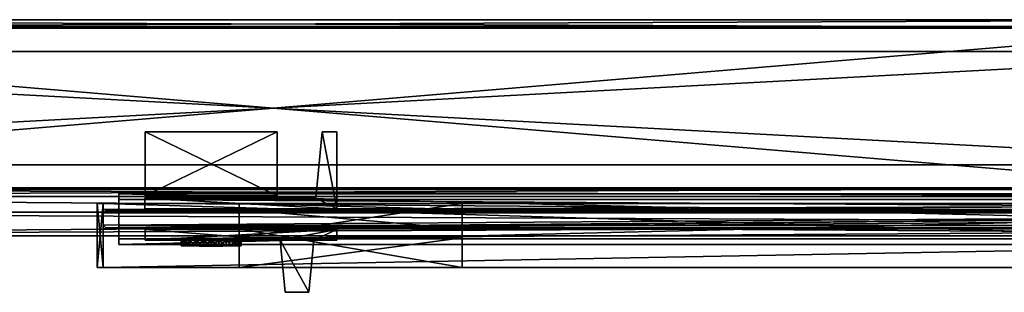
# Model space of a CAD drawing. Header units: inches. Extents: x -213 to 429, y -72 to 85.
# Tile 236 of 256: x 323.55 to 345.82, y -71.63 to -65.47. Entities that reach past the tile are written whole.
import ezdxf

# ---------------------------------------------------------------- set-up
doc = ezdxf.new("R2010")
doc.units = ezdxf.units.IN
doc.header["$LTSCALE"] = 96
doc.header["$MEASUREMENT"] = 0
for name, color, linetype, true_color in [('CET color Grey4', 7, 'Continuous', 0x0a0a0a), ('CET color Grey71', 7, 'Continuous', 0xb4b4b4), ('CET color Grey79', 7, 'Continuous', 0xc8c8c8), ('CET color Grey80', 7, 'Continuous', 0xcccdc8)]:
    doc.layers.add(name, color=color, linetype=linetype, true_color=true_color)
doc.layers.add('CET Default', color=1, linetype='Continuous')

# ---------------------------------------------------------------- blocks, each defined once
blk = doc.blocks.new('*C356')
at = {"layer": 'CET color Grey4', "linetype": 'Continuous'}
mesh = blk.add_polyface(dxfattribs=at)
corners = [(27.488, 5.085, 0.591), (-19.488, 5.085, 0.591), (-19.488, 5.085, 1.252), (27.488, 5.085, 1.252), (-19.488, 3.939, 0.591), (-19.488, 3.939, 1.252), (27.488, 3.939, 0.591), (27.488, 3.939, 1.252)]
mesh.append_faces([[corners[k] for k in face] for face in [(0, 2, 3, 0), (1, 5, 2, 1), (1, 6, 4, 1), (5, 3, 2, 5), (4, 7, 5, 4), (6, 3, 7, 6)]], dxfattribs={"vtx0": -1, "vtx3": -1})
mesh.append_faces([[corners[k] for k in face] for face in [(0, 1, 2, 0), (1, 4, 5, 1), (1, 0, 6, 1), (5, 7, 3, 5), (4, 6, 7, 4), (6, 0, 3, 6)]], dxfattribs={"vtx2": -1})
mesh = blk.add_polyface(dxfattribs=at)
corners = [(27.488, 4.955), (-19.488, 4.955), (-19.488, 4.955, 0.591), (27.488, 4.955, 0.591), (-19.488, 4.656), (-19.488, 4.656, 0.591), (27.488, 4.656), (27.488, 4.656, 0.591)]
mesh.append_faces([[corners[k] for k in face] for face in [(0, 2, 3, 0), (1, 5, 2, 1), (1, 6, 4, 1), (5, 3, 2, 5), (4, 7, 5, 4), (6, 3, 7, 6)]], dxfattribs={"vtx0": -1, "vtx3": -1})
mesh.append_faces([[corners[k] for k in face] for face in [(0, 1, 2, 0), (1, 4, 5, 1), (1, 0, 6, 1), (5, 7, 3, 5), (4, 6, 7, 4), (6, 0, 3, 6)]], dxfattribs={"vtx2": -1})
mesh = blk.add_polyface(dxfattribs=at)
corners = [(27.488, 4.368), (-19.488, 4.368), (-19.488, 4.368, 0.591), (27.488, 4.368, 0.591), (-19.488, 4.069), (-19.488, 4.069, 0.591), (27.488, 4.069), (27.488, 4.069, 0.591)]
mesh.append_faces([[corners[k] for k in face] for face in [(0, 2, 3, 0), (1, 5, 2, 1), (1, 6, 4, 1), (5, 3, 2, 5), (4, 7, 5, 4), (6, 3, 7, 6)]], dxfattribs={"vtx0": -1, "vtx3": -1})
mesh.append_faces([[corners[k] for k in face] for face in [(0, 1, 2, 0), (1, 4, 5, 1), (1, 0, 6, 1), (5, 7, 3, 5), (4, 6, 7, 4), (6, 0, 3, 6)]], dxfattribs={"vtx2": -1})
mesh = blk.add_polyface(dxfattribs=at)
corners = [(0.157, 3.843, 117.374), (0.157, 3.843, 117.571), (47.843, 3.843, 117.571), (47.843, 3.843, 117.374)]
mesh.append_faces([[corners[k] for k in face] for face in [(0, 2, 3, 0)]], dxfattribs={"vtx0": -1, "vtx3": -1})
mesh.append_faces([[corners[k] for k in face] for face in [(0, 1, 2, 0)]], dxfattribs={"vtx2": -1})
mesh = blk.add_polyface(dxfattribs=at)
corners = [(0, 3.28, 119), (0, 0.72, 119), (0, 0.72, 120), (0, 3.28, 120), (48, 3.28, 119), (48, 0.72, 120), (48, 0.72, 119), (48, 3.28, 120)]
mesh.append_faces([[corners[k] for k in face] for face in [(0, 2, 3, 0), (4, 5, 6, 4), (0, 6, 1, 0), (1, 5, 2, 1), (2, 7, 3, 2), (3, 4, 0, 3)]], dxfattribs={"vtx0": -1, "vtx3": -1})
mesh.append_faces([[corners[k] for k in face] for face in [(0, 1, 2, 0), (4, 7, 5, 4), (0, 4, 6, 0), (1, 6, 5, 1), (2, 5, 7, 2), (3, 7, 4, 3)]], dxfattribs={"vtx2": -1})
mesh = blk.add_polyface(dxfattribs=at)
corners = [(0.157, 0.157, 117.374), (0.157, 0.157, 117.571), (47.843, 0.157, 117.571), (47.843, 0.157, 117.374)]
mesh.append_faces([[corners[k] for k in face] for face in [(0, 2, 3, 0)]], dxfattribs={"vtx0": -1, "vtx3": -1})
mesh.append_faces([[corners[k] for k in face] for face in [(0, 1, 2, 0)]], dxfattribs={"vtx2": -1})
at = {"layer": 'CET color Grey71', "linetype": 'Continuous'}
mesh = blk.add_polyface(dxfattribs=at)
corners = [(27.843, 4.65, 117.067), (27.843, 4.374, 117.067), (27.843, 4.65, 3.657), (27.843, 4.374, 3.657), (27.783, 4.709, 117.067), (27.783, 4.709, 3.657), (-19.783, 4.709, 117.067), (-19.783, 4.709, 3.657), (-19.843, 4.65, 117.067), (-19.843, 4.65, 3.657), (-19.843, 4.374, 117.067), (-19.843, 4.374, 3.657), (-19.783, 4.315, 117.067), (-19.783, 4.315, 3.657), (27.783, 4.315, 3.657), (27.783, 4.315, 117.067)]
mesh.append_faces([[corners[k] for k in face] for face in [(13, 2, 3, 13), (13, 5, 2, 13), (13, 7, 5, 13), (13, 9, 7, 13)]], dxfattribs={"vtx0": -1, "vtx2": -1, "vtx3": -1})
mesh.append_faces([[corners[k] for k in face] for face in [(13, 3, 14, 13)]], dxfattribs={"vtx0": -1, "vtx3": -1})
mesh.append_faces([[corners[k] for k in face] for face in [(0, 1, 2, 0), (4, 0, 5, 4), (6, 4, 7, 6), (8, 6, 9, 8), (10, 8, 11, 10), (12, 10, 13, 12), (15, 1, 12, 15), (15, 12, 14, 15), (1, 15, 3, 1)]], dxfattribs={"vtx1": -1})
mesh.append_faces([[corners[k] for k in face] for face in [(6, 8, 12, 6), (4, 6, 12, 4), (0, 4, 12, 0), (1, 0, 12, 1)]], dxfattribs={"vtx1": -1, "vtx2": -1})
mesh.append_faces([[corners[k] for k in face] for face in [(1, 3, 2, 1), (0, 2, 5, 0), (4, 5, 7, 4), (6, 7, 9, 6), (8, 9, 11, 8), (10, 11, 13, 10), (13, 11, 9, 13), (8, 10, 12, 8), (12, 13, 14, 12), (15, 14, 3, 15)]], dxfattribs={"vtx2": -1})
at = {"layer": 'CET color Grey79', "linetype": 'Continuous'}
mesh = blk.add_polyface(dxfattribs=at)
corners = [(25.372, 5.104, 49.244), (25.372, 5.124, 49.637), (25.372, 5.104, 49.637), (25.431, 5.124, 49.637), (25.431, 5.104, 49.637), (25.431, 5.104, 49.244), (25.431, 5.124, 49.244), (25.372, 5.124, 49.244), (25.334, 5.124, 49.251), (25.271, 5.124, 49.277), (25.216, 5.124, 49.319), (25.175, 5.124, 49.373), (25.149, 5.124, 49.436), (25.14, 5.124, 49.504), (25.149, 5.124, 49.571), (25.175, 5.124, 49.635), (25.216, 5.124, 49.689), (25.271, 5.124, 49.73), (25.334, 5.124, 49.757), (25.402, 5.124, 49.765), (25.469, 5.124, 49.757), (25.532, 5.124, 49.73), (25.587, 5.124, 49.689), (25.628, 5.124, 49.635), (25.654, 5.124, 49.571), (25.663, 5.124, 49.504), (25.654, 5.124, 49.436), (25.628, 5.124, 49.373), (25.587, 5.124, 49.319), (25.532, 5.124, 49.277), (25.469, 5.124, 49.251), (24.722, 5.114, 49.815), (24.746, 5.114, 49.991), (25.13, 5.114, 49.577), (25.12, 5.114, 49.504), (24.813, 5.114, 50.155), (25.158, 5.114, 49.644), (24.921, 5.114, 50.295), (25.203, 5.114, 49.703), (25.062, 5.114, 50.403), (25.261, 5.114, 49.747), (25.226, 5.114, 50.471), (25.329, 5.114, 49.776), (25.402, 5.114, 50.494), (25.402, 5.114, 49.785), (25.577, 5.114, 50.471), (25.474, 5.114, 49.776), (25.741, 5.114, 50.403), (25.542, 5.114, 49.747), (25.882, 5.114, 50.295), (25.601, 5.114, 49.703), (25.99, 5.114, 50.155), (25.645, 5.114, 49.644), (26.058, 5.114, 49.991), (25.673, 5.114, 49.577), (26.081, 5.114, 49.815), (25.683, 5.114, 49.504), (26.058, 5.114, 49.639), (25.673, 5.114, 49.431), (25.99, 5.114, 49.475), (25.645, 5.114, 49.363), (25.882, 5.114, 49.335), (25.601, 5.114, 49.305), (25.741, 5.114, 49.227), (25.542, 5.114, 49.26), (25.577, 5.114, 49.159), (25.474, 5.114, 49.232), (25.402, 5.114, 49.136), (25.402, 5.114, 49.222), (25.226, 5.114, 49.159), (25.329, 5.114, 49.232), (25.062, 5.114, 49.227), (25.261, 5.114, 49.26), (24.921, 5.114, 49.335), (25.203, 5.114, 49.305), (24.813, 5.114, 49.475), (25.158, 5.114, 49.363), (24.746, 5.114, 49.639), (25.13, 5.114, 49.431)]
mesh.append_faces([[corners[k] for k in face] for face in [(7, 8, 9, 7), (11, 12, 13, 11), (28, 29, 30, 28)]])
mesh.append_faces([[corners[k] for k in face] for face in [(1, 20, 3, 1)]], dxfattribs={"vtx0": -1, "vtx1": -1, "vtx3": -1})
mesh.append_faces([[corners[k] for k in face] for face in [(1, 9, 10, 1), (1, 10, 11, 1), (1, 13, 14, 1), (1, 14, 15, 1), (1, 15, 16, 1), (1, 16, 17, 1), (1, 17, 18, 1), (1, 18, 19, 1), (1, 19, 20, 1), (3, 20, 21, 3), (3, 21, 22, 3), (3, 22, 23, 3), (3, 23, 24, 3), (3, 24, 25, 3), (3, 25, 26, 3), (3, 26, 27, 3), (3, 27, 28, 3), (31, 33, 34, 31), (32, 36, 33, 32), (35, 38, 36, 35), (37, 40, 38, 37), (39, 42, 40, 39), (41, 44, 42, 41), (43, 46, 44, 43), (45, 48, 46, 45), (47, 50, 48, 47), (49, 52, 50, 49), (51, 54, 52, 51), (53, 56, 54, 53), (55, 58, 56, 55), (57, 60, 58, 57), (59, 62, 60, 59), (61, 64, 62, 61), (63, 66, 64, 63), (65, 68, 66, 65), (67, 70, 68, 67), (69, 72, 70, 69), (71, 74, 72, 71), (73, 76, 74, 73), (75, 78, 76, 75), (77, 34, 78, 77)]], dxfattribs={"vtx0": -1, "vtx2": -1, "vtx3": -1})
mesh.append_faces([[corners[k] for k in face] for face in [(0, 1, 2, 0), (2, 3, 4, 2), (5, 3, 6, 5), (2, 5, 0, 2)]], dxfattribs={"vtx0": -1, "vtx3": -1})
mesh.append_faces([[corners[k] for k in face] for face in [(7, 9, 1, 7)]], dxfattribs={"vtx1": -1})
mesh.append_faces([[corners[k] for k in face] for face in [(11, 13, 1, 11), (28, 30, 3, 28), (31, 32, 33, 31), (32, 35, 36, 32), (35, 37, 38, 35), (37, 39, 40, 37), (39, 41, 42, 39), (41, 43, 44, 41), (43, 45, 46, 43), (45, 47, 48, 45), (47, 49, 50, 47), (49, 51, 52, 49), (51, 53, 54, 51), (53, 55, 56, 53), (55, 57, 58, 55), (57, 59, 60, 57), (59, 61, 62, 59), (61, 63, 64, 61), (63, 65, 66, 63), (65, 67, 68, 65), (67, 69, 70, 67), (69, 71, 72, 69), (71, 73, 74, 71), (73, 75, 76, 73), (75, 77, 78, 75), (77, 31, 34, 77)]], dxfattribs={"vtx1": -1, "vtx2": -1})
mesh.append_faces([[corners[k] for k in face] for face in [(2, 1, 3, 2), (5, 4, 3, 5), (2, 4, 5, 2), (30, 6, 3, 30), (0, 7, 1, 0)]], dxfattribs={"vtx2": -1})
mesh = blk.add_polyface(dxfattribs=at)
corners = [(25.532, 5.075, 49.73), (25.587, 5.075, 49.689), (25.587, 5.124, 49.689), (25.532, 5.124, 49.73), (25.628, 5.075, 49.635), (25.628, 5.124, 49.635), (25.654, 5.075, 49.571), (25.654, 5.124, 49.571), (25.663, 5.075, 49.504), (25.663, 5.124, 49.504), (25.654, 5.075, 49.436), (25.654, 5.124, 49.436), (25.628, 5.075, 49.373), (25.628, 5.124, 49.373), (25.587, 5.075, 49.319), (25.587, 5.124, 49.319), (25.532, 5.075, 49.277), (25.532, 5.124, 49.277), (25.469, 5.075, 49.251), (25.469, 5.124, 49.251), (25.402, 5.075, 49.242), (25.402, 5.124, 49.242), (25.334, 5.075, 49.251), (25.334, 5.124, 49.251), (25.271, 5.075, 49.277), (25.271, 5.124, 49.277), (25.216, 5.075, 49.319), (25.216, 5.124, 49.319), (25.175, 5.075, 49.373), (25.175, 5.124, 49.373), (25.149, 5.075, 49.436), (25.149, 5.124, 49.436), (25.14, 5.075, 49.504), (25.14, 5.124, 49.504), (25.149, 5.075, 49.571), (25.149, 5.124, 49.571), (25.175, 5.075, 49.635), (25.175, 5.124, 49.635), (25.216, 5.075, 49.689), (25.216, 5.124, 49.689), (25.271, 5.075, 49.73), (25.271, 5.124, 49.73), (25.334, 5.075, 49.757), (25.334, 5.124, 49.757), (25.402, 5.075, 49.765), (25.402, 5.124, 49.765), (25.469, 5.075, 49.757), (25.469, 5.124, 49.757)]
mesh.append_faces([[corners[k] for k in face] for face in [(0, 2, 3, 0), (1, 5, 2, 1), (4, 7, 5, 4), (6, 9, 7, 6), (8, 11, 9, 8), (10, 13, 11, 10), (12, 15, 13, 12), (14, 17, 15, 14), (16, 19, 17, 16), (18, 21, 19, 18), (20, 23, 21, 20), (22, 25, 23, 22), (24, 27, 25, 24), (26, 29, 27, 26), (28, 31, 29, 28), (30, 33, 31, 30), (32, 35, 33, 32), (34, 37, 35, 34), (36, 39, 37, 36), (38, 41, 39, 38), (40, 43, 41, 40), (42, 45, 43, 42), (44, 47, 45, 44), (46, 3, 47, 46)]], dxfattribs={"vtx0": -1, "vtx3": -1})
mesh.append_faces([[corners[k] for k in face] for face in [(0, 1, 2, 0), (1, 4, 5, 1), (4, 6, 7, 4), (6, 8, 9, 6), (8, 10, 11, 8), (10, 12, 13, 10), (12, 14, 15, 12), (14, 16, 17, 14), (16, 18, 19, 16), (18, 20, 21, 18), (20, 22, 23, 20), (22, 24, 25, 22), (24, 26, 27, 24), (26, 28, 29, 26), (28, 30, 31, 28), (30, 32, 33, 30), (32, 34, 35, 32), (34, 36, 37, 34), (36, 38, 39, 36), (38, 40, 41, 38), (40, 42, 43, 40), (42, 44, 45, 42), (44, 46, 47, 44), (46, 0, 3, 46)]], dxfattribs={"vtx2": -1})
mesh = blk.add_polyface(dxfattribs=at)
corners = [(25.741, 4.984, 50.403), (25.882, 4.984, 50.295), (25.882, 5.114, 50.295), (25.741, 5.114, 50.403), (25.99, 4.984, 50.155), (25.99, 5.114, 50.155), (26.058, 4.984, 49.991), (26.058, 5.114, 49.991), (26.081, 4.984, 49.815), (26.081, 5.114, 49.815), (26.058, 4.984, 49.639), (26.058, 5.114, 49.639), (25.99, 4.984, 49.475), (25.99, 5.114, 49.475), (25.882, 4.984, 49.335), (25.882, 5.114, 49.335), (25.741, 4.984, 49.227), (25.741, 5.114, 49.227), (25.577, 4.984, 49.159), (25.577, 5.114, 49.159), (25.402, 4.984, 49.136), (25.402, 5.114, 49.136), (25.226, 4.984, 49.159), (25.226, 5.114, 49.159), (25.062, 4.984, 49.227), (25.062, 5.114, 49.227), (24.921, 4.984, 49.335), (24.921, 5.114, 49.335), (24.813, 4.984, 49.475), (24.813, 5.114, 49.475), (24.746, 4.984, 49.639), (24.746, 5.114, 49.639), (24.722, 4.984, 49.815), (24.722, 5.114, 49.815), (24.746, 4.984, 49.991), (24.746, 5.114, 49.991), (24.813, 4.984, 50.155), (24.813, 5.114, 50.155), (24.921, 4.984, 50.295), (24.921, 5.114, 50.295), (25.062, 4.984, 50.403), (25.062, 5.114, 50.403), (25.226, 4.984, 50.471), (25.226, 5.114, 50.471), (25.402, 4.984, 50.494), (25.402, 5.114, 50.494), (25.577, 4.984, 50.471), (25.577, 5.114, 50.471)]
mesh.append_faces([[corners[k] for k in face] for face in [(38, 40, 41, 38), (38, 41, 39, 38), (40, 42, 43, 40), (40, 43, 41, 40)]])
mesh.append_faces([[corners[k] for k in face] for face in [(0, 2, 3, 0), (1, 5, 2, 1), (4, 7, 5, 4), (6, 9, 7, 6), (8, 11, 9, 8), (10, 13, 11, 10), (12, 15, 13, 12), (14, 17, 15, 14), (16, 19, 17, 16), (18, 21, 19, 18), (20, 23, 21, 20), (22, 25, 23, 22), (24, 27, 25, 24), (26, 29, 27, 26), (28, 31, 29, 28), (30, 33, 31, 30), (32, 35, 33, 32), (34, 37, 35, 34), (36, 39, 37, 36), (42, 45, 43, 42), (44, 47, 45, 44), (46, 3, 47, 46)]], dxfattribs={"vtx0": -1, "vtx3": -1})
mesh.append_faces([[corners[k] for k in face] for face in [(0, 1, 2, 0), (1, 4, 5, 1), (4, 6, 7, 4), (6, 8, 9, 6), (8, 10, 11, 8), (10, 12, 13, 10), (12, 14, 15, 12), (14, 16, 17, 14), (16, 18, 19, 16), (18, 20, 21, 18), (20, 22, 23, 20), (22, 24, 25, 22), (24, 26, 27, 24), (26, 28, 29, 26), (28, 30, 31, 28), (30, 32, 33, 30), (32, 34, 35, 32), (34, 36, 37, 34), (36, 38, 39, 36), (42, 44, 45, 42), (44, 46, 47, 44), (46, 0, 3, 46)]], dxfattribs={"vtx2": -1})
mesh = blk.add_polyface(dxfattribs=at)
corners = [(25.542, 5.114, 49.747), (25.601, 5.114, 49.703), (25.601, 5.075, 49.703), (25.542, 5.075, 49.747), (25.645, 5.114, 49.644), (25.645, 5.075, 49.644), (25.673, 5.114, 49.577), (25.673, 5.075, 49.577), (25.683, 5.114, 49.504), (25.683, 5.075, 49.504), (25.673, 5.114, 49.431), (25.673, 5.075, 49.431), (25.645, 5.114, 49.363), (25.645, 5.075, 49.363), (25.601, 5.114, 49.305), (25.601, 5.075, 49.305), (25.542, 5.114, 49.26), (25.542, 5.075, 49.26), (25.474, 5.114, 49.232), (25.474, 5.075, 49.232), (25.402, 5.114, 49.222), (25.402, 5.075, 49.222), (25.329, 5.114, 49.232), (25.329, 5.075, 49.232), (25.261, 5.114, 49.26), (25.261, 5.075, 49.26), (25.203, 5.114, 49.305), (25.203, 5.075, 49.305), (25.158, 5.114, 49.363), (25.158, 5.075, 49.363), (25.13, 5.114, 49.431), (25.13, 5.075, 49.431), (25.12, 5.114, 49.504), (25.12, 5.075, 49.504), (25.13, 5.114, 49.577), (25.13, 5.075, 49.577), (25.158, 5.114, 49.644), (25.158, 5.075, 49.644), (25.203, 5.114, 49.703), (25.203, 5.075, 49.703), (25.261, 5.114, 49.747), (25.261, 5.075, 49.747), (25.329, 5.114, 49.776), (25.329, 5.075, 49.776), (25.402, 5.114, 49.785), (25.402, 5.075, 49.785), (25.474, 5.114, 49.776), (25.474, 5.075, 49.776)]
mesh.append_faces([[corners[k] for k in face] for face in [(0, 2, 3, 0), (1, 5, 2, 1), (4, 7, 5, 4), (6, 9, 7, 6), (8, 11, 9, 8), (10, 13, 11, 10), (12, 15, 13, 12), (14, 17, 15, 14), (16, 19, 17, 16), (18, 21, 19, 18), (20, 23, 21, 20), (22, 25, 23, 22), (24, 27, 25, 24), (26, 29, 27, 26), (28, 31, 29, 28), (30, 33, 31, 30), (32, 35, 33, 32), (34, 37, 35, 34), (36, 39, 37, 36), (38, 41, 39, 38), (40, 43, 41, 40), (42, 45, 43, 42), (44, 47, 45, 44), (46, 3, 47, 46)]], dxfattribs={"vtx0": -1, "vtx3": -1})
mesh.append_faces([[corners[k] for k in face] for face in [(0, 1, 2, 0), (1, 4, 5, 1), (4, 6, 7, 4), (6, 8, 9, 6), (8, 10, 11, 8), (10, 12, 13, 10), (12, 14, 15, 12), (14, 16, 17, 14), (16, 18, 19, 16), (18, 20, 21, 18), (20, 22, 23, 20), (22, 24, 25, 22), (24, 26, 27, 24), (26, 28, 29, 26), (28, 30, 31, 28), (30, 32, 33, 30), (32, 34, 35, 32), (34, 36, 37, 34), (36, 38, 39, 36), (38, 40, 41, 38), (40, 42, 43, 40), (42, 44, 45, 42), (44, 46, 47, 44), (46, 0, 3, 46)]], dxfattribs={"vtx2": -1})
mesh = blk.add_polyface(dxfattribs=at)
corners = [(25.542, 5.075, 49.747), (25.601, 5.075, 49.703), (25.587, 5.075, 49.689), (25.532, 5.075, 49.73), (25.645, 5.075, 49.644), (25.628, 5.075, 49.635), (25.673, 5.075, 49.577), (25.654, 5.075, 49.571), (25.683, 5.075, 49.504), (25.663, 5.075, 49.504), (25.673, 5.075, 49.431), (25.654, 5.075, 49.436), (25.645, 5.075, 49.363), (25.628, 5.075, 49.373), (25.601, 5.075, 49.305), (25.587, 5.075, 49.319), (25.542, 5.075, 49.26), (25.532, 5.075, 49.277), (25.474, 5.075, 49.232), (25.469, 5.075, 49.251), (25.402, 5.075, 49.222), (25.402, 5.075, 49.242), (25.329, 5.075, 49.232), (25.334, 5.075, 49.251), (25.261, 5.075, 49.26), (25.271, 5.075, 49.277), (25.203, 5.075, 49.305), (25.216, 5.075, 49.319), (25.158, 5.075, 49.363), (25.175, 5.075, 49.373), (25.13, 5.075, 49.431), (25.149, 5.075, 49.436), (25.12, 5.075, 49.504), (25.14, 5.075, 49.504), (25.13, 5.075, 49.577), (25.149, 5.075, 49.571), (25.158, 5.075, 49.644), (25.175, 5.075, 49.635), (25.203, 5.075, 49.703), (25.216, 5.075, 49.689), (25.261, 5.075, 49.747), (25.271, 5.075, 49.73), (25.329, 5.075, 49.776), (25.334, 5.075, 49.757), (25.402, 5.075, 49.785), (25.402, 5.075, 49.765), (25.474, 5.075, 49.776), (25.469, 5.075, 49.757)]
mesh.append_faces([[corners[k] for k in face] for face in [(0, 2, 3, 0), (1, 5, 2, 1), (4, 7, 5, 4), (6, 9, 7, 6), (8, 11, 9, 8), (10, 13, 11, 10), (12, 15, 13, 12), (14, 17, 15, 14), (16, 19, 17, 16), (18, 21, 19, 18), (20, 23, 21, 20), (22, 25, 23, 22), (24, 27, 25, 24), (26, 29, 27, 26), (28, 31, 29, 28), (30, 33, 31, 30), (32, 35, 33, 32), (34, 37, 35, 34), (36, 39, 37, 36), (38, 41, 39, 38), (40, 43, 41, 40), (42, 45, 43, 42), (44, 47, 45, 44), (46, 3, 47, 46)]], dxfattribs={"vtx0": -1, "vtx2": -1, "vtx3": -1})
mesh.append_faces([[corners[k] for k in face] for face in [(0, 1, 2, 0), (1, 4, 5, 1), (4, 6, 7, 4), (6, 8, 9, 6), (8, 10, 11, 8), (10, 12, 13, 10), (12, 14, 15, 12), (14, 16, 17, 14), (16, 18, 19, 16), (18, 20, 21, 18), (20, 22, 23, 20), (22, 24, 25, 22), (24, 26, 27, 24), (26, 28, 29, 26), (28, 30, 31, 28), (30, 32, 33, 30), (32, 34, 35, 32), (34, 36, 37, 34), (36, 38, 39, 36), (38, 40, 41, 38), (40, 42, 43, 40), (42, 44, 45, 42), (44, 46, 47, 44), (46, 0, 3, 46)]], dxfattribs={"vtx1": -1, "vtx2": -1})
at = {"layer": 'CET color Grey80', "linetype": 'Continuous'}
mesh = blk.add_polyface(dxfattribs=at)
corners = [(22.558, 4.984, 52.913), (23.082, 4.984, 52.913), (23.082, 4.984, 43.071), (22.558, 4.984, 43.071), (23.194, 6.165, 52.913), (23.194, 6.165, 43.071), (23.726, 6.165, 52.913), (23.726, 6.165, 43.071), (23.838, 4.984, 52.913), (23.838, 4.984, 43.071), (26.891, 4.984, 52.913), (26.891, 4.984, 43.071), (26.891, 4.748, 52.913), (26.891, 4.748, 43.071), (22.558, 4.748, 52.913), (22.558, 4.748, 43.071)]
mesh.append_faces([[corners[k] for k in face] for face in [(0, 2, 3, 0), (1, 5, 2, 1), (4, 7, 5, 4), (6, 9, 7, 6), (8, 11, 9, 8), (10, 13, 11, 10), (12, 15, 13, 12), (14, 3, 15, 14)]], dxfattribs={"vtx0": -1, "vtx3": -1})
mesh.append_faces([[corners[k] for k in face] for face in [(0, 1, 2, 0), (1, 4, 5, 1), (4, 6, 7, 4), (6, 8, 9, 6), (8, 10, 11, 8), (10, 12, 13, 10), (12, 14, 15, 12), (14, 0, 3, 14)]], dxfattribs={"vtx2": -1})
mesh = blk.add_polyface(dxfattribs=at)
corners = [(22.558, 4.748, 43.071), (26.891, 4.984, 43.071), (26.891, 4.748, 43.071), (22.56, 4.276, 43.071), (26.899, 4.276, 43.071), (26.899, 4.039, 43.071), (23.035, 4.039, 43.071), (22.894, 2.537, 43.071), (22.56, 2.537, 43.071), (23.908, 2.537, 43.071), (26.893, 2.537, 43.071), (26.893, 2.537, 52.913), (23.908, 2.537, 52.913), (26.855, 3.98, 52.874), (26.893, 3.98, 52.913), (26.893, 3.98, 43.071), (26.855, 3.98, 43.11), (23.908, 3.98, 43.071), (23.946, 3.98, 43.11), (23.908, 3.98, 52.913), (23.946, 3.98, 52.874), (22.56, 4.276, 52.913), (22.56, 2.537, 52.913), (22.894, 2.537, 52.913), (23.035, 4.039, 52.913), (26.899, 4.039, 52.913), (26.899, 4.276, 52.913), (26.891, 4.748, 52.913), (26.891, 4.984, 52.913), (23.838, 4.984, 52.913), (22.558, 4.748, 52.913), (23.726, 6.165, 52.913), (23.194, 6.165, 52.913), (23.082, 4.984, 52.913), (22.558, 4.984, 52.913), (23.194, 6.165, 43.071), (23.726, 6.165, 43.071), (23.838, 4.984, 43.071), (23.082, 4.984, 43.071), (22.558, 4.984, 43.071)]
mesh.append_faces([[corners[k] for k in face] for face in [(38, 37, 0, 38)]], dxfattribs={"vtx0": -1, "vtx1": -1, "vtx2": -1, "vtx3": -1})
mesh.append_faces([[corners[k] for k in face] for face in [(13, 15, 16, 13), (16, 17, 18, 16), (18, 19, 20, 18), (20, 14, 13, 20), (27, 29, 30, 27), (35, 37, 38, 35)]], dxfattribs={"vtx0": -1, "vtx1": -1, "vtx3": -1})
mesh.append_faces([[corners[k] for k in face] for face in [(3, 5, 6, 3), (3, 6, 7, 3), (13, 14, 15, 13), (16, 15, 17, 16), (18, 17, 19, 18), (20, 19, 14, 20), (21, 23, 24, 21), (21, 24, 25, 21), (0, 37, 1, 0)]], dxfattribs={"vtx0": -1, "vtx2": -1, "vtx3": -1})
mesh.append_faces([[corners[k] for k in face] for face in [(0, 1, 2, 0), (3, 7, 8, 3), (9, 11, 12, 9), (21, 25, 26, 21), (29, 32, 33, 29), (38, 0, 39, 38)]], dxfattribs={"vtx0": -1, "vtx3": -1})
mesh.append_faces([[corners[k] for k in face] for face in [(3, 4, 5, 3), (9, 10, 11, 9), (21, 22, 23, 21), (27, 28, 29, 27), (29, 31, 32, 29), (29, 34, 30, 29), (35, 36, 37, 35)]], dxfattribs={"vtx2": -1})
mesh = blk.add_polyface(dxfattribs=at)
corners = [(27.843, 5.602, 4.752), (27.843, 5.602, 1.252), (-19.843, 5.602, 4.752), (-19.843, 5.602, 1.252), (27.843, 4.728, 4.752), (-19.843, 4.728, 4.752), (27.843, 4.728, 3.65), (-19.843, 4.728, 3.65), (27.843, 4.295, 3.65), (-19.843, 4.295, 3.65), (27.843, 4.295, 4.752), (-19.843, 4.295, 4.752), (27.843, 4.157, 4.752), (-19.843, 4.157, 4.752), (-19.843, 4.157, 1.252), (27.843, 4.157, 1.252)]
mesh.append_faces([[corners[k] for k in face] for face in [(5, 3, 7, 5), (6, 1, 4, 6)]], dxfattribs={"vtx0": -1, "vtx1": -1, "vtx3": -1})
mesh.append_faces([[corners[k] for k in face] for face in [(9, 14, 13, 9), (9, 3, 14, 9), (1, 6, 8, 1)]], dxfattribs={"vtx0": -1, "vtx2": -1, "vtx3": -1})
mesh.append_faces([[corners[k] for k in face] for face in [(9, 13, 11, 9)]], dxfattribs={"vtx0": -1, "vtx3": -1})
mesh.append_faces([[corners[k] for k in face] for face in [(0, 1, 2, 0), (4, 0, 5, 4), (6, 4, 7, 6), (8, 6, 9, 8), (10, 8, 11, 10), (12, 10, 13, 12), (10, 12, 8, 10), (15, 12, 14, 15), (1, 15, 3, 1)]], dxfattribs={"vtx1": -1})
mesh.append_faces([[corners[k] for k in face] for face in [(9, 7, 3, 9), (15, 1, 8, 15), (12, 15, 8, 12)]], dxfattribs={"vtx1": -1, "vtx2": -1})
mesh.append_faces([[corners[k] for k in face] for face in [(1, 3, 2, 1), (0, 2, 5, 0), (4, 5, 7, 4), (6, 7, 9, 6), (8, 9, 11, 8), (10, 11, 13, 10), (5, 2, 3, 5), (1, 0, 4, 1), (12, 13, 14, 12), (15, 14, 3, 15)]], dxfattribs={"vtx2": -1})
mesh = blk.add_polyface(dxfattribs=at)
corners = [(19.728, 4.157, 115.5), (19.728, 4.157, 117.244), (19.728, 4.295, 115.5), (19.728, 4.295, 117.146), (19.728, 4.933, 117.244), (19.728, 4.728, 117.146), (19.728, 5.602, 115.5), (19.728, 4.728, 115.5), (19.728, 4.933, 119), (19.728, 5.602, 119), (24.768, 5.602, 115.5), (24.768, 5.602, 119), (24.768, 4.933, 119), (24.768, 4.933, 117.244), (24.768, 4.728, 117.146), (24.768, 4.728, 115.5), (24.768, 4.295, 117.146), (24.768, 4.157, 117.244), (24.768, 4.295, 115.5), (24.768, 4.157, 115.5)]
mesh.append_faces([[corners[k] for k in face] for face in [(4, 6, 5, 4), (14, 10, 13, 14)]], dxfattribs={"vtx0": -1, "vtx1": -1, "vtx2": -1, "vtx3": -1})
mesh.append_faces([[corners[k] for k in face] for face in [(8, 6, 4, 8), (13, 10, 12, 13)]], dxfattribs={"vtx0": -1, "vtx1": -1, "vtx3": -1})
mesh.append_faces([[corners[k] for k in face] for face in [(1, 3, 2, 1), (4, 5, 3, 4), (16, 13, 17, 16)]], dxfattribs={"vtx0": -1, "vtx2": -1, "vtx3": -1})
mesh.append_faces([[corners[k] for k in face] for face in [(18, 17, 19, 18)]], dxfattribs={"vtx0": -1, "vtx3": -1})
mesh.append_faces([[corners[k] for k in face] for face in [(0, 1, 2, 0), (18, 19, 2, 18), (16, 18, 3, 16), (14, 16, 5, 14), (15, 14, 7, 15), (10, 15, 6, 10), (11, 10, 9, 11), (12, 11, 8, 12), (13, 12, 4, 13), (17, 13, 1, 17), (19, 17, 0, 19)]], dxfattribs={"vtx1": -1})
mesh.append_faces([[corners[k] for k in face] for face in [(1, 4, 3, 1), (16, 14, 13, 16), (18, 16, 17, 18)]], dxfattribs={"vtx1": -1, "vtx2": -1})
mesh.append_faces([[corners[k] for k in face] for face in [(6, 7, 5, 6), (8, 9, 6, 8), (10, 11, 12, 10), (14, 15, 10, 14), (19, 0, 2, 19), (18, 2, 3, 18), (16, 3, 5, 16), (14, 5, 7, 14), (15, 7, 6, 15), (10, 6, 9, 10), (11, 9, 8, 11), (12, 8, 4, 12), (13, 4, 1, 13), (17, 1, 0, 17)]], dxfattribs={"vtx2": -1})
mesh = blk.add_polyface(dxfattribs=at)
corners = [(27.98, 5.602, 1.252), (27.843, 5.602, 1.252), (27.843, 5.602, 4.752), (27.98, 5.602, 4.752), (27.843, 4.157, 1.252), (27.843, 4.157, 4.752), (27.98, 4.157, 1.252), (27.98, 4.157, 4.752)]
mesh.append_faces([[corners[k] for k in face] for face in [(0, 2, 3, 0), (1, 5, 2, 1), (1, 6, 4, 1), (5, 3, 2, 5), (4, 7, 5, 4), (6, 3, 7, 6)]], dxfattribs={"vtx0": -1, "vtx3": -1})
mesh.append_faces([[corners[k] for k in face] for face in [(0, 1, 2, 0), (1, 4, 5, 1), (1, 0, 6, 1), (5, 7, 3, 5), (4, 6, 7, 4), (6, 0, 3, 6)]], dxfattribs={"vtx2": -1})
mesh = blk.add_polyface(dxfattribs=at)
corners = [(47.843, 4.354, 117.78), (47.843, 4.886, 117.78), (-71.843, 4.354, 117.78), (-71.843, 4.886, 117.78), (47.843, 4.354, 118.921), (-71.843, 4.354, 118.921), (47.843, 4.886, 118.921), (-71.843, 4.886, 118.921), (47.843, 4.886, 119.13), (-71.843, 4.886, 119.13), (47.843, 4, 119.13), (-71.843, 4, 119.13), (47.843, 4, 117.571), (-71.843, 4, 117.571), (-71.843, 4.886, 117.571), (47.843, 4.886, 117.571)]
mesh.append_faces([[corners[k] for k in face] for face in [(5, 11, 9, 5), (2, 13, 11, 2), (2, 14, 13, 2), (10, 0, 4, 10)]], dxfattribs={"vtx0": -1, "vtx2": -1, "vtx3": -1})
mesh.append_faces([[corners[k] for k in face] for face in [(8, 4, 6, 8)]], dxfattribs={"vtx0": -1, "vtx3": -1})
mesh.append_faces([[corners[k] for k in face] for face in [(0, 1, 2, 0), (4, 0, 5, 4), (6, 4, 7, 6), (8, 6, 9, 8), (10, 8, 11, 10), (12, 10, 13, 12), (7, 5, 9, 7), (15, 12, 14, 15), (1, 15, 3, 1)]], dxfattribs={"vtx1": -1})
mesh.append_faces([[corners[k] for k in face] for face in [(5, 2, 11, 5), (12, 15, 0, 12), (10, 12, 0, 10), (8, 10, 4, 8)]], dxfattribs={"vtx1": -1, "vtx2": -1})
mesh.append_faces([[corners[k] for k in face] for face in [(1, 3, 2, 1), (0, 2, 5, 0), (4, 5, 7, 4), (6, 7, 9, 6), (8, 9, 11, 8), (10, 11, 13, 10), (2, 3, 14, 2), (15, 1, 0, 15), (12, 13, 14, 12), (15, 14, 3, 15)]], dxfattribs={"vtx2": -1})
mesh = blk.add_polyface(dxfattribs=at)
corners = [(26.899, 4.276, 43.071), (22.56, 4.276, 43.071), (22.56, 4.276, 52.913), (26.899, 4.276, 52.913), (22.56, 2.537, 43.071), (22.56, 2.537, 52.913), (22.894, 2.537, 43.071), (22.894, 2.537, 52.913), (23.035, 4.039, 43.071), (23.035, 4.039, 52.913), (26.899, 4.039, 43.071), (26.899, 4.039, 52.913)]
mesh.append_faces([[corners[k] for k in face] for face in [(0, 2, 3, 0), (1, 5, 2, 1), (4, 7, 5, 4), (6, 9, 7, 6), (8, 11, 9, 8), (10, 3, 11, 10)]], dxfattribs={"vtx0": -1, "vtx3": -1})
mesh.append_faces([[corners[k] for k in face] for face in [(0, 1, 2, 0), (1, 4, 5, 1), (4, 6, 7, 4), (6, 8, 9, 6), (8, 10, 11, 8), (10, 0, 3, 10)]], dxfattribs={"vtx2": -1})
mesh = blk.add_polyface(dxfattribs=at)
corners = [(23.946, 4.039, 43.11), (26.855, 4.039, 43.11), (26.855, 3.98, 43.11), (23.946, 3.98, 43.11), (26.855, 4.039, 52.874), (26.855, 3.98, 52.874), (23.946, 4.039, 52.874), (23.946, 3.98, 52.874)]
mesh.append_faces([[corners[k] for k in face] for face in [(0, 2, 3, 0), (1, 5, 2, 1), (4, 7, 5, 4), (6, 3, 7, 6)]], dxfattribs={"vtx0": -1, "vtx3": -1})
mesh.append_faces([[corners[k] for k in face] for face in [(0, 1, 2, 0), (1, 4, 5, 1), (4, 6, 7, 4), (6, 0, 3, 6)]], dxfattribs={"vtx2": -1})
mesh = blk.add_polyface(dxfattribs=at)
corners = [(47.843, 4, 119), (47.843, 4, 117.57), (0.157, 4, 119), (0.157, 4, 117.57), (47.843, 0, 119), (0.157, 0, 119), (0.157, 3.805, 117.57), (0.157, 0.195, 117.57), (0.157, 3.805, 117.375), (0.157, 4, 116.5), (0.157, 4, 117.375), (0.157, 0, 117.57), (0.157, 0.195, 117.375), (0.157, 0, 117.375), (0.157, 0, 116.5), (47.843, 0, 117.375), (47.843, 0, 116.5), (47.843, 4, 116.5), (47.843, 0.195, 117.375), (47.843, 0.195, 117.57), (47.843, 0, 117.57), (47.843, 4, 117.375), (47.843, 3.805, 117.375), (47.843, 3.805, 117.57)]
mesh.append_faces([[corners[k] for k in face] for face in [(6, 7, 2, 6), (8, 9, 7, 8), (19, 17, 22, 19), (0, 19, 23, 0)]], dxfattribs={"vtx0": -1, "vtx1": -1, "vtx2": -1, "vtx3": -1})
mesh.append_faces([[corners[k] for k in face] for face in [(9, 12, 7, 9), (9, 13, 12, 9), (19, 0, 4, 19), (19, 22, 23, 19)]], dxfattribs={"vtx0": -1, "vtx2": -1, "vtx3": -1})
mesh.append_faces([[corners[k] for k in face] for face in [(5, 7, 11, 5), (0, 23, 1, 0)]], dxfattribs={"vtx0": -1, "vtx3": -1})
mesh.append_faces([[corners[k] for k in face] for face in [(0, 1, 2, 0), (4, 0, 5, 4), (3, 6, 2, 3), (20, 19, 4, 20), (20, 4, 11, 20), (19, 20, 7, 19), (18, 19, 12, 18), (15, 18, 13, 15), (16, 15, 14, 16), (17, 16, 9, 17), (21, 17, 10, 21), (22, 21, 8, 22), (23, 22, 6, 23), (1, 23, 3, 1)]], dxfattribs={"vtx1": -1})
mesh.append_faces([[corners[k] for k in face] for face in [(6, 8, 7, 6), (5, 2, 7, 5), (18, 15, 17, 18), (19, 18, 17, 19)]], dxfattribs={"vtx1": -1, "vtx2": -1})
mesh.append_faces([[corners[k] for k in face] for face in [(1, 3, 2, 1), (0, 2, 5, 0), (8, 10, 9, 8), (9, 14, 13, 9), (15, 16, 17, 15), (17, 21, 22, 17), (4, 5, 11, 4), (20, 11, 7, 20), (19, 7, 12, 19), (18, 12, 13, 18), (15, 13, 14, 15), (16, 14, 9, 16), (17, 9, 10, 17), (21, 10, 8, 21), (22, 8, 6, 22), (23, 6, 3, 23)]], dxfattribs={"vtx2": -1})
mesh = blk.add_polyface(dxfattribs=at)
corners = [(26.893, 3.98, 43.071), (26.893, 3.98, 52.913), (26.893, 2.537, 52.913), (26.893, 2.537, 43.071), (23.908, 3.98, 52.913), (23.908, 2.537, 52.913), (23.908, 3.98, 43.071), (23.908, 2.537, 43.071)]
mesh.append_faces([[corners[k] for k in face] for face in [(0, 2, 3, 0), (1, 5, 2, 1), (4, 7, 5, 4), (6, 3, 7, 6)]], dxfattribs={"vtx0": -1, "vtx3": -1})
mesh.append_faces([[corners[k] for k in face] for face in [(0, 1, 2, 0), (1, 4, 5, 1), (4, 6, 7, 4), (6, 0, 3, 6)]], dxfattribs={"vtx2": -1})
blk = doc.blocks.new('*C345')
at = {"layer": 'CET Default', "linetype": 'Continuous', "rotation": 179.9999999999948}
blk.add_blockref('*C356', (80.571, 77.06), dxfattribs=at)

msp = doc.modelspace()

# ---------------------------------------------------------------- block references
at = {"layer": 'CET Default', "linetype": 'Continuous'}
msp.add_blockref('*C345', (272.715, -142.529), dxfattribs=at)

doc.saveas('drawing.dxf')
